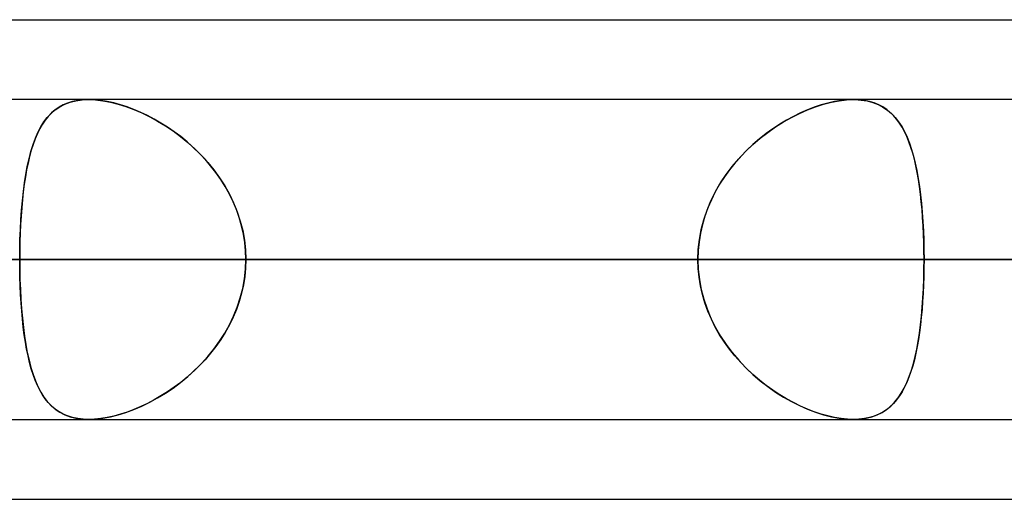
# Model space of a CAD drawing. Header units: millimetres. Extents: x -215 to 215, y -82 to 97.
# Tile 66 of 73: x 101.08 to 105.96, y 41.62 to 44. Entities that reach past the tile are written whole.
import ezdxf

# ---------------------------------------------------------------- set-up
doc = ezdxf.new("R2010")
doc.units = ezdxf.units.MM
doc.layers.add('MAIN-1', color=7, linetype='Continuous')
doc.layers.add('MAIN-2', color=7, linetype='Continuous')

msp = doc.modelspace()

# ---------------------------------------------------------------- linework, layer by layer
at = {"layer": 'MAIN-1'}
for p, q in [((57.1029, 44), (109.5547, 44)), ((108.8839, 43.6038), (-108.8839, 43.6038)), ((105.212, 43.6038), (105.2133, 43.6038)), ((105.2133, 43.6038), (105.2145, 43.6038)), ((105.2145, 43.6038), (105.2157, 43.6038)), ((105.2157, 43.6038), (105.2169, 43.6038)), ((105.2169, 43.6038), (105.2182, 43.6037)), ((105.2182, 43.6037), (105.2194, 43.6037)), ((109.3184, 42.8112), (-109.3184, 42.8112)), ((-108.7738, 42.0188), (108.7738, 42.0188)), ((57.4771, 41.6225), (108.9024, 41.6225))]:
    msp.add_line(p, q, dxfattribs=at)
at = {"layer": 'MAIN-2'}
for p, q in [((101.3022, 43.5807), (101.329, 43.5907)), ((101.341, 43.5941), (101.317, 43.5867)), ((101.329, 43.5907), (101.358, 43.598)), ((101.3666, 43.5995), (101.341, 43.5941)), ((101.358, 43.598), (101.3889, 43.6023)), ((101.3935, 43.6027), (101.3666, 43.5995)), ((101.3889, 43.6023), (101.4217, 43.6038)), ((101.4217, 43.6038), (101.3935, 43.6027)), ((101.4217, 43.6038), (101.4557, 43.6024)), ((101.4508, 43.6028), (101.4217, 43.6038)), ((101.4812, 43.5997), (101.4508, 43.6028)), ((101.4557, 43.6024), (101.4914, 43.5982)), ((101.5127, 43.5946), (101.4812, 43.5997)), ((101.4914, 43.5982), (101.5287, 43.5913)), ((101.5452, 43.5875), (101.5127, 43.5946)), ((101.5287, 43.5913), (101.5669, 43.5817)), ((105.0641, 43.5807), (105.1031, 43.5907)), ((105.1193, 43.5941), (105.0862, 43.5867)), ((105.1031, 43.5907), (105.1411, 43.598)), ((105.1516, 43.5995), (105.1193, 43.5941)), ((105.1411, 43.598), (105.1774, 43.6023)), ((105.1825, 43.6027), (105.1516, 43.5995)), ((105.1774, 43.6023), (105.212, 43.6038)), ((105.212, 43.6038), (105.1825, 43.6027)), ((105.2399, 43.6028), (105.212, 43.6038)), ((105.2194, 43.6037), (105.251, 43.6017)), ((105.2664, 43.5997), (105.2399, 43.6028)), ((105.251, 43.6017), (105.281, 43.597)), ((105.2916, 43.5946), (105.2664, 43.5997)), ((105.281, 43.597), (105.309, 43.5896)), ((105.3154, 43.5875), (105.2916, 43.5946)), ((105.309, 43.5896), (105.3349, 43.5796)), ((101.2347, 43.5351), (101.2552, 43.5528)), ((101.2549, 43.5526), (101.2372, 43.5375)), ((101.2741, 43.5659), (101.2549, 43.5526)), ((101.2552, 43.5528), (101.2776, 43.568)), ((101.2947, 43.5773), (101.2741, 43.5659)), ((101.2776, 43.568), (101.3022, 43.5807)), ((101.317, 43.5867), (101.2947, 43.5773)), ((101.5783, 43.5784), (101.5452, 43.5875)), ((101.5669, 43.5817), (101.6057, 43.5696)), ((101.6117, 43.5676), (101.5783, 43.5784)), ((101.6057, 43.5696), (101.6449, 43.5551)), ((101.6454, 43.5549), (101.6117, 43.5676)), ((101.6449, 43.5551), (101.6843, 43.5382)), ((101.6792, 43.5406), (101.6454, 43.5549)), ((101.7129, 43.5246), (101.6792, 43.5406)), ((104.9446, 43.5351), (104.9846, 43.5528)), ((104.9842, 43.5526), (104.9497, 43.5375)), ((105.0185, 43.5659), (104.9842, 43.5526)), ((104.9846, 43.5528), (105.0245, 43.568)), ((105.0526, 43.5773), (105.0185, 43.5659)), ((105.0245, 43.568), (105.0641, 43.5807)), ((105.0862, 43.5867), (105.0526, 43.5773)), ((105.3375, 43.5784), (105.3154, 43.5875)), ((105.3349, 43.5796), (105.3588, 43.5672)), ((105.3581, 43.5676), (105.3375, 43.5784)), ((105.3773, 43.5549), (105.3581, 43.5676)), ((105.3588, 43.5672), (105.3807, 43.5523)), ((105.395, 43.5406), (105.3773, 43.5549)), ((105.3807, 43.5523), (105.4008, 43.5352)), ((105.4114, 43.5246), (105.395, 43.5406)), ((101.1838, 43.4683), (101.1992, 43.4929)), ((101.2057, 43.502), (101.1917, 43.4815)), ((101.1992, 43.4929), (101.2161, 43.5151)), ((101.2209, 43.5206), (101.2057, 43.502)), ((101.2161, 43.5151), (101.2347, 43.5351)), ((101.2372, 43.5375), (101.2209, 43.5206)), ((101.6843, 43.5382), (101.7237, 43.519)), ((101.7464, 43.507), (101.7129, 43.5246)), ((101.7237, 43.519), (101.7628, 43.4977)), ((101.7796, 43.4878), (101.7464, 43.507)), ((101.7628, 43.4977), (101.8015, 43.4742)), ((104.8263, 43.4683), (104.8653, 43.4929)), ((104.881, 43.502), (104.8467, 43.4815)), ((104.8653, 43.4929), (104.9048, 43.5151)), ((104.9153, 43.5206), (104.881, 43.502)), ((104.9048, 43.5151), (104.9446, 43.5351)), ((104.9497, 43.5375), (104.9153, 43.5206)), ((105.4008, 43.5352), (105.4193, 43.5158)), ((105.4266, 43.507), (105.4114, 43.5246)), ((105.4193, 43.5158), (105.4362, 43.4943)), ((105.4407, 43.4878), (105.4266, 43.507)), ((105.4362, 43.4943), (105.4516, 43.4707)), ((101.1788, 43.4592), (101.1668, 43.4351)), ((101.1698, 43.4414), (101.1838, 43.4683)), ((101.1917, 43.4815), (101.1788, 43.4592)), ((101.8127, 43.4669), (101.7796, 43.4878)), ((101.8015, 43.4742), (101.8395, 43.4486)), ((101.8453, 43.4444), (101.8127, 43.4669)), ((101.8395, 43.4486), (101.8766, 43.421)), ((101.8775, 43.4203), (101.8453, 43.4444)), ((104.8128, 43.4592), (104.7793, 43.4351)), ((104.7877, 43.4414), (104.8263, 43.4683)), ((104.8467, 43.4815), (104.8128, 43.4592)), ((105.4538, 43.4669), (105.4407, 43.4878)), ((105.4516, 43.4707), (105.4657, 43.445)), ((105.466, 43.4444), (105.4538, 43.4669)), ((105.4657, 43.445), (105.4785, 43.4174)), ((105.4773, 43.4203), (105.466, 43.4444)), ((101.1454, 43.3806), (101.157, 43.4122)), ((101.1559, 43.4093), (101.1458, 43.3818)), ((101.1668, 43.4351), (101.1559, 43.4093)), ((101.157, 43.4122), (101.1698, 43.4414)), ((101.8766, 43.421), (101.9127, 43.3915)), ((101.9091, 43.3946), (101.8775, 43.4203)), ((101.9398, 43.3672), (101.9091, 43.3946)), ((104.7131, 43.3806), (104.7499, 43.4122)), ((104.7464, 43.4093), (104.7144, 43.3818)), ((104.7793, 43.4351), (104.7464, 43.4093)), ((104.7499, 43.4122), (104.7877, 43.4414)), ((105.4877, 43.3946), (105.4773, 43.4203)), ((105.4785, 43.4174), (105.4901, 43.3879)), ((105.4973, 43.3672), (105.4877, 43.3946)), ((101.1255, 43.3109), (101.1349, 43.3469)), ((101.1366, 43.3526), (101.1281, 43.3218)), ((101.1349, 43.3469), (101.1454, 43.3806)), ((101.1458, 43.3818), (101.1366, 43.3526)), ((101.9127, 43.3915), (101.9474, 43.3601)), ((101.9695, 43.3384), (101.9398, 43.3672)), ((101.9474, 43.3601), (101.9807, 43.3268)), ((104.6435, 43.3109), (104.6775, 43.3469)), ((104.6833, 43.3526), (104.6534, 43.3218)), ((104.6775, 43.3469), (104.7131, 43.3806)), ((104.7144, 43.3818), (104.6833, 43.3526)), ((105.4901, 43.3879), (105.5007, 43.3566)), ((105.5062, 43.3384), (105.4973, 43.3672)), ((105.5007, 43.3566), (105.5103, 43.3234)), ((101.117, 43.2729), (101.1255, 43.3109)), ((101.1281, 43.3218), (101.1205, 43.2894)), ((101.9982, 43.308), (101.9695, 43.3384)), ((101.9807, 43.3268), (102.0124, 43.2918)), ((102.0255, 43.2761), (101.9982, 43.308)), ((104.6112, 43.2729), (104.6435, 43.3109)), ((104.6534, 43.3218), (104.6248, 43.2894)), ((105.5143, 43.308), (105.5062, 43.3384)), ((105.5103, 43.3234), (105.5189, 43.2885)), ((105.5217, 43.2761), (105.5143, 43.308)), ((101.1136, 43.2557), (101.1074, 43.2205)), ((101.1095, 43.2329), (101.117, 43.2729)), ((101.1205, 43.2894), (101.1136, 43.2557)), ((102.0124, 43.2918), (102.0422, 43.255)), ((102.0514, 43.2429), (102.0255, 43.2761)), ((102.0422, 43.255), (102.0701, 43.2165)), ((104.5978, 43.2557), (104.5725, 43.2205)), ((104.5811, 43.2329), (104.6112, 43.2729)), ((104.6248, 43.2894), (104.5978, 43.2557)), ((105.5189, 43.2885), (105.5267, 43.2519)), ((105.5284, 43.2429), (105.5217, 43.2761)), ((105.5267, 43.2519), (105.5336, 43.2135)), ((101.1074, 43.2205), (101.1019, 43.184)), ((101.1029, 43.1912), (101.1095, 43.2329)), ((102.0756, 43.2084), (102.0514, 43.2429)), ((102.0701, 43.2165), (102.0958, 43.1763)), ((102.098, 43.1727), (102.0756, 43.2084)), ((104.5725, 43.2205), (104.549, 43.184)), ((104.5535, 43.1912), (104.5811, 43.2329)), ((105.5345, 43.2084), (105.5284, 43.2429)), ((105.5336, 43.2135), (105.5397, 43.1736)), ((105.5399, 43.1727), (105.5345, 43.2084)), ((101.1019, 43.184), (101.0971, 43.1462)), ((101.0973, 43.1478), (101.1029, 43.1912)), ((102.0958, 43.1763), (102.1191, 43.1346)), ((102.1185, 43.1358), (102.098, 43.1727)), ((104.549, 43.184), (104.5275, 43.1462)), ((104.5284, 43.1478), (104.5535, 43.1912)), ((105.5397, 43.1736), (105.5451, 43.1322)), ((105.5447, 43.1358), (105.5399, 43.1727)), ((101.0883, 43.0564), (101.0924, 43.1028)), ((101.0928, 43.1071), (101.0891, 43.0669)), ((101.0924, 43.1028), (101.0973, 43.1478)), ((101.0971, 43.1462), (101.0928, 43.1071)), ((102.137, 43.0978), (102.1185, 43.1358)), ((102.1191, 43.1346), (102.1398, 43.0914)), ((104.4867, 43.0564), (104.5061, 43.1028)), ((104.508, 43.1071), (104.4908, 43.0669)), ((104.5061, 43.1028), (104.5284, 43.1478)), ((104.5275, 43.1462), (104.508, 43.1071)), ((105.5489, 43.0978), (105.5447, 43.1358)), ((105.5451, 43.1322), (105.5497, 43.0892)), ((101.085, 43.0087), (101.0883, 43.0564)), ((101.0891, 43.0669), (101.0861, 43.0259)), ((102.1534, 43.0587), (102.137, 43.0978)), ((102.1398, 43.0914), (102.1578, 43.0469)), ((102.1674, 43.0188), (102.1534, 43.0587)), ((104.4706, 43.0087), (104.4867, 43.0564)), ((104.4908, 43.0669), (104.476, 43.0259)), ((105.5525, 43.0587), (105.5489, 43.0978)), ((105.5497, 43.0892), (105.5536, 43.0451)), ((105.5555, 43.0188), (105.5525, 43.0587)), ((101.0824, 42.9602), (101.085, 43.0087)), ((101.0861, 43.0259), (101.0836, 42.9841)), ((102.1578, 43.0469), (102.1728, 43.0013)), ((102.179, 42.9782), (102.1674, 43.0188)), ((104.458, 42.9602), (104.4706, 43.0087)), ((104.476, 43.0259), (104.4638, 42.9841)), ((105.5536, 43.0451), (105.5568, 42.9998)), ((105.558, 42.9782), (105.5555, 43.0188)), ((101.0806, 42.9111), (101.0824, 42.9602)), ((101.0836, 42.9841), (101.0816, 42.9417)), ((102.1728, 43.0013), (102.1846, 42.9546)), ((102.1882, 42.9371), (102.179, 42.9782)), ((102.1846, 42.9546), (102.1932, 42.9072)), ((104.4489, 42.9111), (104.458, 42.9602)), ((104.4638, 42.9841), (104.4541, 42.9417)), ((105.5568, 42.9998), (105.5592, 42.9535)), ((105.5599, 42.9371), (105.558, 42.9782)), ((101.0795, 42.8614), (101.0806, 42.9111)), ((101.0816, 42.9417), (101.0803, 42.8987)), ((102.1948, 42.8955), (102.1882, 42.9371)), ((102.1932, 42.9072), (102.1984, 42.8594)), ((104.4433, 42.8614), (104.4489, 42.9111)), ((104.4541, 42.9417), (104.4471, 42.8987)), ((105.5592, 42.9535), (105.561, 42.9065)), ((105.5613, 42.8955), (105.5599, 42.9371)), ((105.561, 42.9065), (105.562, 42.859)), ((101.0792, 42.8112), (101.0795, 42.8614)), ((101.0803, 42.8987), (101.0795, 42.8552)), ((102.1988, 42.8536), (102.1948, 42.8955)), ((102.1984, 42.8594), (102.2001, 42.8112)), ((104.4415, 42.8112), (104.4433, 42.8614)), ((104.4471, 42.8987), (104.4429, 42.8552)), ((105.5621, 42.8536), (105.5613, 42.8955)), ((105.562, 42.859), (105.5624, 42.8112)), ((-109.3184, 42.8112), (109.3184, 42.8112)), ((-108.1031, 42.8112), (108.1031, 42.8112)), ((108.1031, 42.8112), (-108.1031, 42.8112)), ((108.2555, 42.8112), (79.8366, 42.8112)), ((79.8366, 42.8112), (108.2555, 42.8112)), ((80.9584, 42.8112), (109.8405, 42.8112)), ((109.8405, 42.8112), (80.9584, 42.8112)), ((120.6185, 42.8112), (88.5862, 42.8112)), ((88.5862, 42.8112), (120.6185, 42.8112)), ((89.7078, 42.8112), (122.2035, 42.8112)), ((122.2035, 42.8112), (89.7078, 42.8112)), ((96.8192, 42.8112), (104.4415, 42.8112)), ((104.4415, 42.8112), (96.8192, 42.8112)), ((132.9815, 42.8112), (97.3343, 42.8112)), ((97.3343, 42.8112), (132.9815, 42.8112)), ((98.4558, 42.8112), (134.5665, 42.8112)), ((134.5665, 42.8112), (98.4558, 42.8112)), ((106.0814, 42.8112), (98.4558, 42.8112)), ((98.4558, 42.8112), (106.0814, 42.8112)), ((100.4781, 42.8112), (108.1031, 42.8112)), ((108.1031, 42.8112), (100.4781, 42.8112)), ((101.0795, 42.8552), (101.0792, 42.8112)), ((101.0792, 42.8112), (104.4415, 42.8112)), ((104.4415, 42.8112), (101.0792, 42.8112)), ((101.0795, 42.7673), (101.0792, 42.8112)), ((101.0792, 42.8112), (101.0795, 42.7611)), ((102.1984, 42.7631), (102.2001, 42.8112)), ((102.2001, 42.8112), (102.1988, 42.8536)), ((102.2001, 42.8112), (102.1988, 42.7689)), ((105.5624, 42.8112), (102.2001, 42.8112)), ((109.8222, 42.8112), (102.2001, 42.8112)), ((102.2001, 42.8112), (105.5624, 42.8112)), ((102.2001, 42.8112), (109.8222, 42.8112)), ((104.4429, 42.8552), (104.4415, 42.8112)), ((104.4415, 42.8112), (104.4433, 42.7611)), ((104.4429, 42.7673), (104.4415, 42.8112)), ((105.562, 42.7631), (105.5624, 42.8112)), ((105.5624, 42.8112), (105.5621, 42.8536)), ((105.5624, 42.8112), (105.5621, 42.7689)), ((105.5624, 42.8112), (113.1845, 42.8112)), ((113.1845, 42.8112), (105.5624, 42.8112)), ((101.0803, 42.7238), (101.0795, 42.7673)), ((101.0795, 42.7611), (101.0806, 42.7114)), ((102.1932, 42.7152), (102.1984, 42.7631)), ((102.1988, 42.7689), (102.1948, 42.727)), ((104.4471, 42.7238), (104.4429, 42.7673)), ((104.4433, 42.7611), (104.4489, 42.7114)), ((105.561, 42.7152), (105.562, 42.7631)), ((105.5621, 42.7689), (105.5613, 42.727)), ((101.0816, 42.6808), (101.0803, 42.7238)), ((101.0806, 42.7114), (101.0824, 42.6623)), ((102.1846, 42.6679), (102.1932, 42.7152)), ((102.1948, 42.727), (102.1882, 42.6854)), ((104.4541, 42.6808), (104.4471, 42.7238)), ((104.4489, 42.7114), (104.458, 42.6623)), ((105.5592, 42.6679), (105.561, 42.7152)), ((105.5613, 42.727), (105.5599, 42.6854)), ((101.0836, 42.6384), (101.0816, 42.6808)), ((101.0824, 42.6623), (101.085, 42.6138)), ((102.1728, 42.6212), (102.1846, 42.6679)), ((102.1882, 42.6854), (102.179, 42.6443)), ((104.4638, 42.6384), (104.4541, 42.6808)), ((104.458, 42.6623), (104.4706, 42.6138)), ((105.5567, 42.6212), (105.5592, 42.6679)), ((105.5599, 42.6854), (105.558, 42.6443)), ((101.0861, 42.5966), (101.0836, 42.6384)), ((101.085, 42.6138), (101.0883, 42.5661)), ((102.1578, 42.5756), (102.1728, 42.6212)), ((102.179, 42.6443), (102.1674, 42.6037)), ((104.476, 42.5966), (104.4638, 42.6384)), ((104.4706, 42.6138), (104.4867, 42.5661)), ((105.5535, 42.5756), (105.5567, 42.6212)), ((105.558, 42.6443), (105.5555, 42.6037)), ((101.0891, 42.5556), (101.0861, 42.5966)), ((101.0883, 42.5661), (101.0924, 42.5197)), ((102.1534, 42.5638), (102.137, 42.5247)), ((102.1398, 42.5311), (102.1578, 42.5756)), ((102.1674, 42.6037), (102.1534, 42.5638)), ((104.4908, 42.5556), (104.476, 42.5966)), ((104.4867, 42.5661), (104.5061, 42.5197)), ((105.5525, 42.5638), (105.5489, 42.5247)), ((105.5495, 42.5311), (105.5535, 42.5756)), ((105.5555, 42.6037), (105.5525, 42.5638)), ((101.0928, 42.5154), (101.0891, 42.5556)), ((101.0924, 42.5197), (101.0973, 42.4747)), ((101.0971, 42.4763), (101.0928, 42.5154)), ((102.137, 42.5247), (102.1185, 42.4867)), ((102.1191, 42.4879), (102.1398, 42.5311)), ((104.508, 42.5154), (104.4908, 42.5556)), ((104.5061, 42.5197), (104.5284, 42.4747)), ((104.5275, 42.4763), (104.508, 42.5154)), ((105.5489, 42.5247), (105.5447, 42.4867)), ((105.5448, 42.4879), (105.5495, 42.5311)), ((101.1019, 42.4385), (101.0971, 42.4763)), ((101.0973, 42.4747), (101.1029, 42.4313)), ((102.0958, 42.4462), (102.1191, 42.4879)), ((102.1185, 42.4867), (102.098, 42.4498)), ((104.549, 42.4385), (104.5275, 42.4763)), ((104.5284, 42.4747), (104.5535, 42.4313)), ((105.5394, 42.4462), (105.5448, 42.4879)), ((105.5447, 42.4867), (105.5399, 42.4498)), ((101.1074, 42.402), (101.1019, 42.4385)), ((101.1029, 42.4313), (101.1095, 42.3896)), ((102.0701, 42.406), (102.0958, 42.4462)), ((102.098, 42.4498), (102.0756, 42.4141)), ((104.5725, 42.402), (104.549, 42.4385)), ((104.5535, 42.4313), (104.5811, 42.3896)), ((105.5331, 42.406), (105.5394, 42.4462)), ((105.5399, 42.4498), (105.5345, 42.4141)), ((101.1136, 42.3668), (101.1074, 42.402)), ((101.1095, 42.3896), (101.117, 42.3497)), ((102.0514, 42.3796), (102.0255, 42.3464)), ((102.0422, 42.3675), (102.0701, 42.406)), ((102.0756, 42.4141), (102.0514, 42.3796)), ((104.5978, 42.3668), (104.5725, 42.402)), ((104.5811, 42.3896), (104.6112, 42.3497)), ((105.5284, 42.3796), (105.5217, 42.3464)), ((105.5261, 42.3675), (105.5331, 42.406)), ((105.5345, 42.4141), (105.5284, 42.3796)), ((101.1205, 42.3331), (101.1136, 42.3668)), ((101.117, 42.3497), (101.1255, 42.3116)), ((101.1281, 42.3007), (101.1205, 42.3331)), ((101.9807, 42.2957), (102.0124, 42.3307)), ((102.0255, 42.3464), (101.9982, 42.3145)), ((102.0124, 42.3307), (102.0422, 42.3675)), ((104.6248, 42.3331), (104.5978, 42.3668)), ((104.6112, 42.3497), (104.6435, 42.3116)), ((104.6534, 42.3007), (104.6248, 42.3331)), ((105.5094, 42.2957), (105.5182, 42.3307)), ((105.5217, 42.3464), (105.5143, 42.3145)), ((105.5182, 42.3307), (105.5261, 42.3675)), ((101.1255, 42.3116), (101.1349, 42.2756)), ((101.1366, 42.2699), (101.1281, 42.3007)), ((101.1349, 42.2756), (101.1454, 42.2419)), ((101.9695, 42.2841), (101.9398, 42.2553)), ((101.9474, 42.2624), (101.9807, 42.2957)), ((101.9982, 42.3145), (101.9695, 42.2841)), ((104.6435, 42.3116), (104.6775, 42.2756)), ((104.6833, 42.2699), (104.6534, 42.3007)), ((104.6775, 42.2756), (104.7131, 42.2419)), ((105.5062, 42.2841), (105.4973, 42.2553)), ((105.4996, 42.2624), (105.5094, 42.2957)), ((105.5143, 42.3145), (105.5062, 42.2841)), ((101.1458, 42.2407), (101.1366, 42.2699)), ((101.1454, 42.2419), (101.157, 42.2103)), ((101.1559, 42.2132), (101.1458, 42.2407)), ((101.8766, 42.2015), (101.9127, 42.231)), ((101.9091, 42.2279), (101.8775, 42.2022)), ((101.9398, 42.2553), (101.9091, 42.2279)), ((101.9127, 42.231), (101.9474, 42.2624)), ((104.7144, 42.2407), (104.6833, 42.2699)), ((104.7131, 42.2419), (104.7499, 42.2103)), ((104.7464, 42.2132), (104.7144, 42.2407)), ((105.477, 42.2015), (105.4888, 42.231)), ((105.4877, 42.2279), (105.4773, 42.2022)), ((105.4973, 42.2553), (105.4877, 42.2279)), ((105.4888, 42.231), (105.4996, 42.2624)), ((101.1668, 42.1874), (101.1559, 42.2132)), ((101.157, 42.2103), (101.1698, 42.1811)), ((101.1788, 42.1633), (101.1668, 42.1874)), ((101.1698, 42.1811), (101.1838, 42.1542)), ((101.8015, 42.1483), (101.8395, 42.1739)), ((101.8453, 42.1781), (101.8127, 42.1556)), ((101.8395, 42.1739), (101.8766, 42.2015)), ((101.8775, 42.2022), (101.8453, 42.1781)), ((104.7793, 42.1874), (104.7464, 42.2132)), ((104.7499, 42.2103), (104.7877, 42.1811)), ((104.8128, 42.1633), (104.7793, 42.1874)), ((104.7877, 42.1811), (104.8263, 42.1542)), ((105.4495, 42.1483), (105.4639, 42.1739)), ((105.466, 42.1781), (105.4538, 42.1556)), ((105.4639, 42.1739), (105.477, 42.2015)), ((105.4773, 42.2022), (105.466, 42.1781)), ((101.1917, 42.141), (101.1788, 42.1633)), ((101.1838, 42.1542), (101.1992, 42.1296)), ((101.2057, 42.1205), (101.1917, 42.141)), ((101.1992, 42.1296), (101.2161, 42.1074)), ((101.7237, 42.1035), (101.7628, 42.1248)), ((101.7796, 42.1347), (101.7464, 42.1155)), ((101.7628, 42.1248), (101.8015, 42.1483)), ((101.8127, 42.1556), (101.7796, 42.1347)), ((104.8467, 42.141), (104.8128, 42.1633)), ((104.8263, 42.1542), (104.8653, 42.1296)), ((104.881, 42.1205), (104.8467, 42.141)), ((104.8653, 42.1296), (104.9048, 42.1074)), ((105.4165, 42.1035), (105.4337, 42.1248)), ((105.4407, 42.1347), (105.4266, 42.1155)), ((105.4337, 42.1248), (105.4495, 42.1483)), ((105.4538, 42.1556), (105.4407, 42.1347)), ((101.2209, 42.1018), (101.2057, 42.1205)), ((101.2161, 42.1074), (101.2347, 42.0874)), ((101.2372, 42.085), (101.2209, 42.1018)), ((101.2347, 42.0874), (101.2552, 42.0697)), ((101.2549, 42.0699), (101.2372, 42.085)), ((101.6449, 42.0674), (101.6843, 42.0843)), ((101.6792, 42.0819), (101.6454, 42.0676)), ((101.7129, 42.0979), (101.6792, 42.0819)), ((101.6843, 42.0843), (101.7237, 42.1035)), ((101.7464, 42.1155), (101.7129, 42.0979)), ((104.9153, 42.1018), (104.881, 42.1205)), ((104.9048, 42.1074), (104.9446, 42.0874)), ((104.9497, 42.085), (104.9153, 42.1018)), ((104.9446, 42.0874), (104.9846, 42.0697)), ((104.9842, 42.0699), (104.9497, 42.085)), ((105.377, 42.0674), (105.3976, 42.0843)), ((105.395, 42.0819), (105.3773, 42.0676)), ((105.4114, 42.0979), (105.395, 42.0819)), ((105.3976, 42.0843), (105.4165, 42.1035)), ((105.4266, 42.1155), (105.4114, 42.0979)), ((101.2741, 42.0566), (101.2549, 42.0699)), ((101.2552, 42.0697), (101.2776, 42.0545)), ((101.2947, 42.0452), (101.2741, 42.0566)), ((101.2776, 42.0545), (101.3022, 42.0418)), ((101.317, 42.0358), (101.2947, 42.0452)), ((101.3022, 42.0418), (101.329, 42.0318)), ((101.341, 42.0284), (101.317, 42.0358)), ((101.329, 42.0318), (101.358, 42.0245)), ((101.3666, 42.023), (101.341, 42.0284)), ((101.5127, 42.0279), (101.4812, 42.0228)), ((101.4914, 42.0243), (101.5287, 42.0312)), ((101.5452, 42.035), (101.5127, 42.0279)), ((101.5287, 42.0312), (101.5669, 42.0407)), ((101.5783, 42.0441), (101.5452, 42.035)), ((101.5669, 42.0407), (101.6057, 42.0528)), ((101.6117, 42.0549), (101.5783, 42.0441)), ((101.6057, 42.0528), (101.6449, 42.0674)), ((101.6454, 42.0676), (101.6117, 42.0549)), ((105.0185, 42.0566), (104.9842, 42.0699)), ((104.9846, 42.0697), (105.0245, 42.0545)), ((105.0526, 42.0452), (105.0185, 42.0566)), ((105.0245, 42.0545), (105.0641, 42.0418)), ((105.0862, 42.0358), (105.0526, 42.0452)), ((105.0641, 42.0418), (105.1031, 42.0318)), ((105.1193, 42.0284), (105.0862, 42.0358)), ((105.1031, 42.0318), (105.1411, 42.0245)), ((105.1516, 42.023), (105.1193, 42.0284)), ((105.2916, 42.0279), (105.2664, 42.0228)), ((105.2749, 42.0243), (105.3036, 42.0312)), ((105.3154, 42.035), (105.2916, 42.0279)), ((105.3036, 42.0312), (105.3301, 42.0407)), ((105.3375, 42.0441), (105.3154, 42.035)), ((105.3301, 42.0407), (105.3545, 42.0528)), ((105.3581, 42.0549), (105.3375, 42.0441)), ((105.3545, 42.0528), (105.377, 42.0674)), ((105.3773, 42.0676), (105.3581, 42.0549)), ((101.358, 42.0245), (101.3889, 42.0202)), ((101.3935, 42.0198), (101.3666, 42.023)), ((101.3889, 42.0202), (101.4217, 42.0187)), ((101.4217, 42.0187), (101.3935, 42.0198)), ((101.4217, 42.0187), (101.4557, 42.0201)), ((101.4508, 42.0197), (101.4217, 42.0187)), ((101.4812, 42.0228), (101.4508, 42.0197)), ((101.4557, 42.0201), (101.4914, 42.0243)), ((105.1411, 42.0245), (105.1774, 42.0202)), ((105.1825, 42.0198), (105.1516, 42.023)), ((105.1774, 42.0202), (105.212, 42.0187)), ((105.212, 42.0187), (105.1825, 42.0198)), ((105.212, 42.0187), (105.2443, 42.0201)), ((105.2399, 42.0197), (105.212, 42.0187)), ((105.2664, 42.0228), (105.2399, 42.0197)), ((105.2443, 42.0201), (105.2749, 42.0243))]:
    msp.add_line(p, q, dxfattribs=at)

doc.saveas('drawing.dxf')
